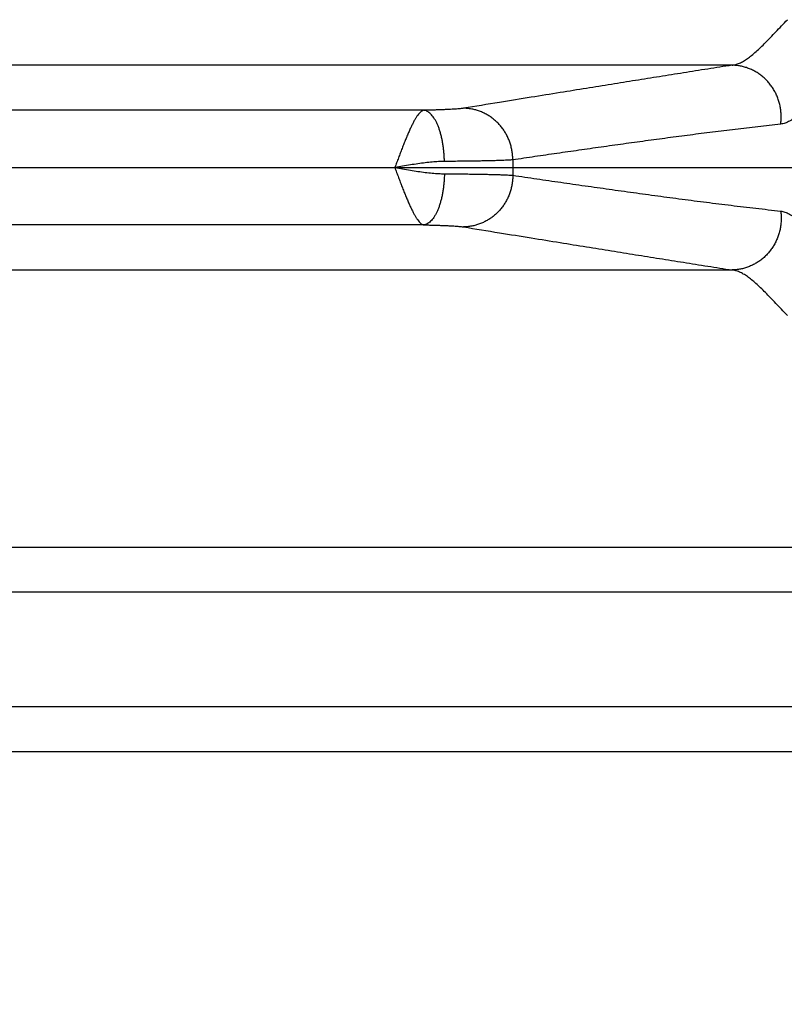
# Model space of a CAD drawing. Header units: inches. Extents: x 0 to 34, y 0 to 22.
# Tile 10 of 75: x 6.333 to 6.959, y 5.864 to 6.671. Entities that reach past the tile are written whole.
import ezdxf

# ---------------------------------------------------------------- set-up
doc = ezdxf.new("R2010")
doc.units = ezdxf.units.IN
doc.header["$LTSCALE"] = 1.87
doc.header["$MEASUREMENT"] = 0
doc.layers.get('0').update_dxf_attribs({"linetype": 'CONTINUOUS'})
doc.layers.add('DIMENSIONS', color=7, linetype='CONTINUOUS')
doc.styles.get("Standard").update_dxf_attribs({"font": 'txt', "width": 0.8})
doc.dimstyles.new('DIMSTYLE_1', dxfattribs={"dimtxt": 0.125, "dimasz": 0.18, "dimexe": 0.18, "dimexo": 0.0625, "dimgap": 0.09, "dimtad": 0, "dimtih": 1, "dimtoh": 1, "dimdec": 3, "dimzin": 4, "dimdsep": 46, "dimtxsty": 'STANDARD', "dimblk": '_FILLED', "dimblk1": '_FILLED', "dimblk2": '_FILLED', "dimcen": 0.09, "dimadec": 0, "dimazin": 0, "dimtp": 0.01, "dimtm": 0.01, "dimtfac": 1, "dimtdec": 3, "dimtofl": 0, "dimtmove": 0, "dimatfit": 3, "dimldrblk": '_FILLED', "dimfxl": 1, "dimtolj": 1, "dimtzin": 4, "dimarcsym": 0})

# ---------------------------------------------------------------- blocks, each defined once
blk = doc.blocks.new('_FILLED')
at = {"color": 0, "linetype": 'BYBLOCK'}
blk.add_solid([(0, 0), (-1, 0.1736), (-1, -0.1736)], dxfattribs=at)
blk = doc.blocks.new('*D0')
at = {"layer": 'DIMENSIONS', "color": 2, "linetype": 'CONTINUOUS'}
for p, q in [((5.6625, 6.54937), (8.24498, 6.54937)), ((8.11998, 6.54937), (8.11998, 5.82135)), ((8.11998, 4.81437), (8.11998, 5.57135)), ((7.40643, 4.81437), (8.24498, 4.81437))]:
    blk.add_line(p, q, dxfattribs=at)
at = {"layer": 'DIMENSIONS', "color": 2, "linetype": 'CONTINUOUS', "xscale": 0.18, "yscale": 0.18, "zscale": 0.18}
for p, rotation in [((8.11998, 6.54937), 90), ((8.11998, 4.81437), 270)]:
    blk.add_blockref('_FILLED', p, dxfattribs=dict(at, rotation=rotation))
at = {"layer": 'DIMENSIONS', "color": 2, "linetype": 'CONTINUOUS', "width": 0.8}
for s, p in [('[', (8.08248, 5.63385)), (']', (8.68248, 5.63385)), ('1.735', (7.45748, 5.63385)), ('44.07', (8.18248, 5.63385))]:
    blk.add_text(s, height=0.125, dxfattribs=at).set_placement(p)
blk = doc.blocks.new('*D1')
at = {"layer": 'DIMENSIONS', "color": 2, "linetype": 'CONTINUOUS'}
for p, q in [((5.63542, 6.51735), (5.63542, 3.93936)), ((7.36992, 4.77605), (7.36992, 3.93936)), ((5.63542, 4.06436), (5.27542, 4.06436)), ((7.36992, 4.06436), (7.72992, 4.06436))]:
    blk.add_line(p, q, dxfattribs=at)
at = {"layer": 'DIMENSIONS', "color": 2, "linetype": 'CONTINUOUS', "xscale": 0.18, "yscale": 0.18, "zscale": 0.18}
blk.add_blockref('_FILLED', (5.63542, 4.06436), dxfattribs=at)
at = {"layer": 'DIMENSIONS', "color": 2, "linetype": 'CONTINUOUS', "xscale": 0.18, "yscale": 0.18, "zscale": 0.18, "rotation": 180}
blk.add_blockref('_FILLED', (7.36992, 4.06436), dxfattribs=at)
at = {"layer": 'DIMENSIONS', "color": 2, "linetype": 'CONTINUOUS', "width": 0.8}
for s, p in [('[', (6.52248, 4.00186)), (']', (7.12248, 4.00186)), ('1.735', (5.89748, 4.00186)), ('44.06', (6.62248, 4.00186))]:
    blk.add_text(s, height=0.125, dxfattribs=at).set_placement(p)

msp = doc.modelspace()

# ---------------------------------------------------------------- linework, layer by layer
at = {"color": 7, "linetype": 'CONTINUOUS'}
for p, q in [((6.91654, 6.63329), (5.85038, 6.63329)), ((6.66394, 6.59634), (5.8348, 6.59634)), ((6.66394, 6.50241), (5.8348, 6.50241)), ((5.85038, 6.46546), (6.91654, 6.46546)), ((3.94999, 6.23829), (7.32084, 6.23829)), ((7.25372, 6.20134), (4.01712, 6.20134)), ((7.25372, 6.10741), (4.01712, 6.10741)), ((7.32084, 6.07046), (3.94999, 6.07046))]:
    msp.add_line(p, q, dxfattribs=at)
msp.add_arc((7.17192, 6.54937), 0.43504, 179.16876, 180.83124, dxfattribs=at)
for points, knots in [([(6.91654, 6.63329), (6.91754, 6.6334), (6.91961, 6.63383), (6.92272, 6.63496), (6.92593, 6.63661), (6.92926, 6.63875), (6.93271, 6.64138), (6.9363, 6.64446), (6.94006, 6.64797), (6.94399, 6.65188), (6.94812, 6.65615), (6.95248, 6.66073), (6.95708, 6.66559), (6.96025, 6.6689), (6.96189, 6.67058)], [0, 0, 0, 0, 0.050817, 0.105896, 0.166113, 0.232247, 0.304841, 0.384165, 0.470347, 0.563392, 0.663155, 0.769416, 0.881837, 1, 1, 1, 1]), ([(6.91654, 6.63329), (6.90989, 6.63225), (6.89662, 6.63016), (6.87677, 6.62702), (6.85703, 6.62388), (6.83734, 6.62073), (6.81745, 6.61755), (6.79689, 6.61424), (6.77502, 6.61071), (6.75122, 6.60687), (6.72486, 6.6026), (6.70636, 6.59959), (6.69658, 6.598)], [0, 0, 0, 0, 0.090598, 0.18086, 0.270653, 0.35986, 0.449365, 0.541895, 0.640351, 0.747618, 0.866553, 1, 1, 1, 1]), ([(6.95634, 6.58498), (6.95651, 6.58616), (6.95675, 6.58854), (6.95681, 6.59212), (6.95658, 6.5957), (6.95605, 6.59925), (6.95523, 6.60274), (6.95412, 6.60615), (6.95274, 6.60946), (6.95109, 6.61263), (6.94918, 6.61565), (6.94704, 6.61848), (6.94467, 6.62112), (6.94209, 6.62355), (6.93932, 6.62574), (6.93639, 6.62767), (6.93331, 6.62934), (6.93011, 6.63073), (6.9268, 6.63183), (6.92342, 6.63264), (6.91999, 6.63314), (6.91769, 6.63327), (6.91654, 6.63329)], [0, 0, 0, 0, 0.050572, 0.101213, 0.151898, 0.202598, 0.253287, 0.303937, 0.354523, 0.405019, 0.455405, 0.505661, 0.555773, 0.605729, 0.655523, 0.705154, 0.754624, 0.803942, 0.85312, 0.902175, 0.951127, 1, 1, 1, 1]), ([(6.66394, 6.59634), (6.66359, 6.59627), (6.66286, 6.59601), (6.66178, 6.59533), (6.66069, 6.59431), (6.65956, 6.59299), (6.65837, 6.59137), (6.65715, 6.58944), (6.65589, 6.58722), (6.65459, 6.58473), (6.65326, 6.58199), (6.6519, 6.579), (6.65052, 6.5758), (6.64911, 6.5724), (6.64766, 6.56883), (6.6462, 6.56512), (6.64474, 6.56128), (6.64327, 6.55736), (6.64177, 6.55338), (6.6408, 6.5507), (6.64028, 6.54937)], [0, 0, 0, 0, 0.019764, 0.043294, 0.070836, 0.103268, 0.140936, 0.183648, 0.23138, 0.283991, 0.341206, 0.402729, 0.468214, 0.537271, 0.609471, 0.684318, 0.761298, 0.839897, 0.919598, 1, 1, 1, 1]), ([(6.69658, 6.598), (6.69616, 6.59793), (6.69522, 6.5978), (6.69365, 6.59763), (6.69178, 6.59746), (6.68962, 6.5973), (6.68718, 6.59715), (6.68449, 6.597), (6.68154, 6.59686), (6.67837, 6.59673), (6.675, 6.59661), (6.67145, 6.59651), (6.66774, 6.59641), (6.66522, 6.59636), (6.66394, 6.59634)], [0, 0, 0, 0, 0.039047, 0.08735, 0.144802, 0.211131, 0.28594, 0.368779, 0.459107, 0.556304, 0.659722, 0.76866, 0.882344, 1, 1, 1, 1]), ([(6.68088, 6.55443), (6.68087, 6.55562), (6.68079, 6.55798), (6.68056, 6.56151), (6.6802, 6.56499), (6.67973, 6.56839), (6.67914, 6.57169), (6.67845, 6.57487), (6.67765, 6.5779), (6.67675, 6.58076), (6.67576, 6.58344), (6.67468, 6.5859), (6.67353, 6.58815), (6.6723, 6.59014), (6.67102, 6.59189), (6.66968, 6.59336), (6.66829, 6.59456), (6.66687, 6.59547), (6.66542, 6.59608), (6.66443, 6.59629), (6.66394, 6.59634)], [0, 0, 0, 0, 0.074354, 0.14832, 0.221452, 0.293311, 0.363474, 0.431538, 0.497124, 0.559885, 0.619514, 0.675751, 0.728393, 0.77731, 0.822461, 0.863918, 0.901897, 0.936793, 0.969216, 1, 1, 1, 1]), ([(6.73692, 6.55568), (6.73693, 6.55684), (6.73684, 6.55914), (6.73644, 6.56258), (6.73576, 6.56597), (6.73481, 6.5693), (6.7336, 6.57254), (6.73214, 6.57567), (6.73043, 6.57866), (6.7285, 6.5815), (6.72634, 6.58417), (6.72398, 6.58665), (6.72143, 6.58892), (6.71871, 6.59096), (6.71584, 6.59277), (6.71284, 6.59433), (6.70972, 6.59562), (6.70652, 6.59665), (6.70324, 6.5974), (6.69992, 6.59787), (6.69769, 6.59799), (6.69658, 6.598)], [0, 0, 0, 0, 0.053337, 0.106699, 0.160064, 0.213404, 0.266696, 0.319916, 0.373043, 0.426059, 0.478946, 0.531694, 0.584292, 0.636736, 0.689026, 0.741164, 0.79316, 0.845024, 0.896772, 0.948424, 1, 1, 1, 1]), ([(6.97154, 6.59339), (6.97088, 6.59278), (6.96957, 6.59164), (6.9676, 6.59005), (6.96566, 6.58868), (6.96376, 6.58751), (6.96189, 6.58656), (6.96005, 6.5858), (6.9582, 6.58526), (6.95696, 6.58505), (6.95634, 6.58498)], [0, 0, 0, 0, 0.152291, 0.295523, 0.429868, 0.555787, 0.674114, 0.786443, 0.894476, 1, 1, 1, 1]), ([(6.95634, 6.58498), (6.95013, 6.5843), (6.93772, 6.58291), (6.91912, 6.58071), (6.90059, 6.57841), (6.88218, 6.57606), (6.86388, 6.57365), (6.84565, 6.57119), (6.82744, 6.56869), (6.80927, 6.56615), (6.79115, 6.56357), (6.77307, 6.56097), (6.755, 6.55834), (6.74295, 6.55657), (6.73692, 6.55568)], [0, 0, 0, 0, 0.08466, 0.16933, 0.253747, 0.337643, 0.420888, 0.503872, 0.586945, 0.669916, 0.752563, 0.834999, 0.917415, 1, 1, 1, 1]), ([(6.68088, 6.55443), (6.67929, 6.55442), (6.67595, 6.5543), (6.67072, 6.5539), (6.6651, 6.55328), (6.65916, 6.55248), (6.65299, 6.55154), (6.64667, 6.55048), (6.64241, 6.54975), (6.64026, 6.54937)], [0, 0, 0, 0, 0.11648, 0.244979, 0.383708, 0.530543, 0.683553, 0.84067, 1, 1, 1, 1]), ([(6.73692, 6.55568), (6.73626, 6.55563), (6.73477, 6.55553), (6.73233, 6.5554), (6.72945, 6.55527), (6.72615, 6.55515), (6.72245, 6.55504), (6.71836, 6.55494), (6.71391, 6.55484), (6.70912, 6.55475), (6.704, 6.55466), (6.69858, 6.55459), (6.6929, 6.55453), (6.68697, 6.55447), (6.68294, 6.55444), (6.68088, 6.55443)], [0, 0, 0, 0, 0.03583, 0.079593, 0.131076, 0.190029, 0.256172, 0.329193, 0.408744, 0.494446, 0.58589, 0.682638, 0.784232, 0.890188, 1, 1, 1, 1]), ([(6.64026, 6.54937), (6.64241, 6.549), (6.64666, 6.54827), (6.65298, 6.54721), (6.65915, 6.54626), (6.66509, 6.54546), (6.67072, 6.54484), (6.67595, 6.54444), (6.67929, 6.54433), (6.68088, 6.54432)], [0, 0, 0, 0, 0.15929, 0.316134, 0.469038, 0.616053, 0.755021, 0.883573, 1, 1, 1, 1]), ([(6.64028, 6.54937), (6.6408, 6.54803), (6.64177, 6.54535), (6.64328, 6.54138), (6.64474, 6.53746), (6.64621, 6.53362), (6.64767, 6.52991), (6.64911, 6.52635), (6.65051, 6.52295), (6.6519, 6.51975), (6.65326, 6.51676), (6.65459, 6.51402), (6.65589, 6.51153), (6.65715, 6.50931), (6.65837, 6.50739), (6.65956, 6.50577), (6.66068, 6.50444), (6.66178, 6.50342), (6.66285, 6.50274), (6.66359, 6.50247), (6.66394, 6.50241)], [0, 0, 0, 0, 0.080325, 0.160068, 0.238663, 0.315615, 0.390423, 0.462586, 0.531623, 0.597106, 0.658633, 0.71585, 0.768442, 0.816158, 0.858889, 0.89651, 0.92895, 0.95665, 0.980219, 1, 1, 1, 1]), ([(6.68088, 6.54432), (6.68087, 6.54313), (6.68079, 6.54076), (6.68056, 6.53724), (6.6802, 6.53376), (6.67973, 6.53036), (6.67914, 6.52706), (6.67845, 6.52388), (6.67765, 6.52085), (6.67675, 6.51798), (6.67576, 6.51531), (6.67468, 6.51284), (6.67353, 6.5106), (6.6723, 6.5086), (6.67102, 6.50686), (6.66968, 6.50538), (6.66829, 6.50419), (6.66687, 6.50328), (6.66542, 6.50266), (6.66443, 6.50246), (6.66394, 6.50241)], [0, 0, 0, 0, 0.074355, 0.148322, 0.221454, 0.293314, 0.363478, 0.431542, 0.497128, 0.559889, 0.619518, 0.675754, 0.728395, 0.777312, 0.822462, 0.863919, 0.901898, 0.936794, 0.969216, 1, 1, 1, 1]), ([(6.68088, 6.54432), (6.68294, 6.5443), (6.68697, 6.54427), (6.6929, 6.54422), (6.69858, 6.54416), (6.704, 6.54408), (6.70912, 6.544), (6.71391, 6.54391), (6.71836, 6.54381), (6.72245, 6.5437), (6.72615, 6.54359), (6.72945, 6.54347), (6.73233, 6.54335), (6.73477, 6.54322), (6.73626, 6.54312), (6.73692, 6.54306)], [0, 0, 0, 0, 0.109813, 0.215769, 0.317362, 0.41411, 0.505554, 0.591256, 0.670807, 0.743827, 0.809971, 0.868924, 0.920407, 0.96417, 1, 1, 1, 1]), ([(6.73692, 6.54306), (6.73693, 6.54191), (6.73684, 6.5396), (6.73644, 6.53617), (6.73576, 6.53277), (6.73481, 6.52944), (6.7336, 6.52621), (6.73214, 6.52308), (6.73043, 6.52008), (6.7285, 6.51724), (6.72634, 6.51458), (6.72398, 6.5121), (6.72143, 6.50983), (6.71871, 6.50778), (6.71584, 6.50598), (6.71284, 6.50442), (6.70972, 6.50312), (6.70652, 6.5021), (6.70324, 6.50135), (6.69992, 6.50088), (6.69769, 6.50076), (6.69658, 6.50074)], [0, 0, 0, 0, 0.053337, 0.1067, 0.160065, 0.213406, 0.266698, 0.319919, 0.373046, 0.426062, 0.47895, 0.531697, 0.584295, 0.636739, 0.689029, 0.741167, 0.793162, 0.845026, 0.896774, 0.948425, 1, 1, 1, 1]), ([(6.73692, 6.54306), (6.7435, 6.54209), (6.75665, 6.54016), (6.77636, 6.5373), (6.7961, 6.53447), (6.8159, 6.53167), (6.83575, 6.52891), (6.85564, 6.5262), (6.87558, 6.52355), (6.89562, 6.52096), (6.91579, 6.51844), (6.93604, 6.51603), (6.94957, 6.5145), (6.95634, 6.51377)], [0, 0, 0, 0, 0.090107, 0.180021, 0.270002, 0.360309, 0.450965, 0.541613, 0.632313, 0.723578, 0.815464, 0.907697, 1, 1, 1, 1]), ([(6.95634, 6.51377), (6.95651, 6.51259), (6.95675, 6.51021), (6.95681, 6.50663), (6.95658, 6.50305), (6.95605, 6.4995), (6.95522, 6.496), (6.95412, 6.49259), (6.95274, 6.48929), (6.95109, 6.48612), (6.94918, 6.4831), (6.94704, 6.48026), (6.94467, 6.47762), (6.94209, 6.4752), (6.93932, 6.47301), (6.93639, 6.47108), (6.93331, 6.46941), (6.93011, 6.46802), (6.9268, 6.46691), (6.92342, 6.46611), (6.91999, 6.4656), (6.91769, 6.46547), (6.91654, 6.46546)], [0, 0, 0, 0, 0.050571, 0.101211, 0.151894, 0.202594, 0.253282, 0.303932, 0.354517, 0.405013, 0.455398, 0.505654, 0.555765, 0.605721, 0.655516, 0.705147, 0.754618, 0.803937, 0.853116, 0.902172, 0.951125, 1, 1, 1, 1]), ([(6.95634, 6.51377), (6.95693, 6.5137), (6.95813, 6.5135), (6.95993, 6.51298), (6.96175, 6.51226), (6.96361, 6.51132), (6.96551, 6.51017), (6.96746, 6.50879), (6.96949, 6.50718), (6.97084, 6.50599), (6.97153, 6.50535)], [0, 0, 0, 0, 0.100851, 0.206036, 0.316772, 0.43415, 0.559311, 0.693967, 0.840111, 1, 1, 1, 1]), ([(6.66394, 6.50241), (6.66522, 6.50239), (6.66774, 6.50233), (6.67145, 6.50224), (6.675, 6.50213), (6.67837, 6.50201), (6.68154, 6.50189), (6.68449, 6.50175), (6.68718, 6.5016), (6.68962, 6.50144), (6.69178, 6.50128), (6.69365, 6.50111), (6.69522, 6.50094), (6.69616, 6.50081), (6.69658, 6.50074)], [0, 0, 0, 0, 0.117656, 0.23134, 0.340278, 0.443696, 0.540893, 0.631221, 0.714059, 0.788869, 0.855198, 0.91265, 0.960953, 1, 1, 1, 1]), ([(6.69658, 6.50074), (6.70636, 6.49915), (6.72486, 6.49615), (6.75122, 6.49188), (6.77502, 6.48803), (6.79689, 6.48451), (6.81745, 6.4812), (6.83734, 6.47801), (6.85703, 6.47487), (6.87677, 6.47173), (6.89662, 6.46859), (6.90989, 6.4665), (6.91654, 6.46546)], [0, 0, 0, 0, 0.133447, 0.252382, 0.359649, 0.458105, 0.550635, 0.64014, 0.729347, 0.81914, 0.909402, 1, 1, 1, 1]), ([(6.96189, 6.42816), (6.96026, 6.42985), (6.95708, 6.43316), (6.95248, 6.43802), (6.94811, 6.44261), (6.94397, 6.44689), (6.94003, 6.4508), (6.93628, 6.45431), (6.93268, 6.45739), (6.92924, 6.46001), (6.92591, 6.46215), (6.92271, 6.46379), (6.9196, 6.46492), (6.91754, 6.46535), (6.91654, 6.46546)], [0, 0, 0, 0, 0.118146, 0.230673, 0.337124, 0.437094, 0.530282, 0.61654, 0.695825, 0.768301, 0.834316, 0.894375, 0.949273, 1, 1, 1, 1])]:
    msp.add_open_spline(points, degree=3, knots=knots, dxfattribs=at)

# ---------------------------------------------------------------- dimensions: what is measured, and where the dimension line sits
at = {"layer": 'DIMENSIONS', "color": 2, "linetype": 'CONTINUOUS'}
for base, p1, p2, angle, picture, middle in [((8.11998, 6.54937), (7.40643, 4.81437), (5.6625, 6.54937), 90, '*D0', (8.11998, 5.69635)), ((5.6354193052, 4.0643641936), (7.3699193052, 4.7760471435), (5.6354193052, 6.51734752), 180, '*D1', (6.5599793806, 4.0643641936))]:
    dim = msp.add_linear_dim(base=base, p1=p1, p2=p2, angle=angle, dimstyle='DIMSTYLE_1', dxfattribs=at)
    dim.commit()
    dim.dimension.update_dxf_attribs({"geometry": picture, "text_midpoint": middle, "dimtype": 160})

doc.saveas('drawing.dxf')
